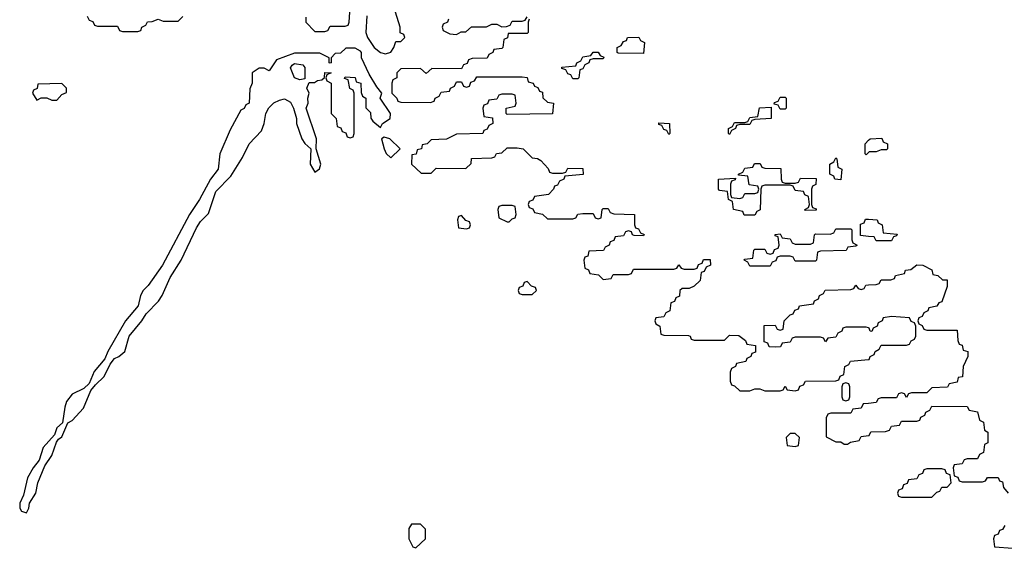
# Model space of a CAD drawing. Header units: inches. Extents: x 2710028 to 2964570, y 496606 to 722708.
# Tile 119 of 228: x 2826643 to 2830537, y 670972 to 673060. Entities that reach past the tile are written whole.
import ezdxf

# ---------------------------------------------------------------- set-up
doc = ezdxf.new("R2010")
doc.units = ezdxf.units.IN
doc.header["$MEASUREMENT"] = 0
doc.layers.add('C8627', color=7, linetype='Continuous')
doc.layers.add('C8637', color=7, linetype='Continuous')

msp = doc.modelspace()

# ---------------------------------------------------------------- linework, layer by layer
at = {"layer": 'C8627', "color": 6}
for points in [[(2826910, 673074), (2826918, 673058), (2826932.7, 673052.7), (2826938, 673038), (2826950, 673034), (2827030, 673034), (2827038, 673018), (2827050, 673014), (2827110, 673014), (2827122, 673018), (2827126, 673030), (2827142, 673038), (2827148.4, 673051.6), (2827167.3, 673052.7), (2827190, 673062), (2827210, 673054), (2827270, 673054), (2827287.3, 673072.7)], [(2827774, 673070), (2827774, 673050), (2827810, 673014), (2827850, 673014), (2827862, 673018), (2827870, 673034), (2827930, 673034), (2827942, 673038), (2827946, 673050), (2827948, 673090)], [(2828015.3, 673075.3), (2828011.3, 673010), (2828018, 672990), (2828044.7, 672950), (2828070, 672931), (2828090, 672924.7), (2828110, 672932), (2828122, 672950), (2828130, 672974), (2828150, 672974), (2828166, 672990), (2828162, 673002), (2828148, 673008), (2828148, 673030), (2828128.7, 673090)], [(2828338, 673062), (2828334, 673050), (2828318, 673042), (2828314, 673030), (2828318, 673018), (2828343.6, 673003.6), (2828370, 673002), (2828388.4, 673011.6), (2828407.3, 673012.7), (2828430, 673032), (2828488.4, 673031.6), (2828510, 673042), (2828530, 673042), (2828550, 673032), (2828567.3, 673032.7), (2828582, 673038), (2828590, 673054), (2828630, 673054), (2828642, 673058), (2828650, 673072)], [(2828658, 673062), (2828654, 673050), (2828654, 673010), (2828650, 673006), (2828574, 673006), (2828571.6, 672988.4), (2828558, 672982), (2828554, 672950), (2828550, 672946), (2828518, 672942), (2828514, 672930), (2828498, 672922), (2828491.6, 672908.4), (2828432.7, 672907.3), (2828418, 672902), (2828412.7, 672887.3), (2828398, 672882), (2828390, 672866), (2828272.7, 672867.3), (2828250, 672848), (2828227.3, 672867.3), (2828150, 672866), (2828134, 672850), (2828134, 672830), (2828118, 672822), (2828114, 672810), (2828114, 672770), (2828134, 672750), (2828138, 672738), (2828150, 672734), (2828267.3, 672732.7), (2828282, 672738), (2828286, 672750), (2828302, 672758), (2828310, 672774), (2828342, 672778), (2828346, 672790), (2828362, 672798), (2828370, 672814), (2828390, 672814), (2828398, 672798), (2828410, 672794), (2828422, 672798), (2828427.3, 672812.7), (2828442, 672818), (2828450, 672834), (2828630, 672834), (2828650, 672832), (2828654, 672814), (2828674, 672810), (2828678, 672798), (2828692, 672792), (2828698, 672778), (2828710, 672774), (2828712, 672752), (2828730, 672734), (2828754, 672730), (2828750, 672688), (2828570, 672686), (2828566, 672690), (2828566, 672710), (2828602, 672718), (2828606, 672730), (2828602, 672762), (2828590, 672766), (2828550, 672766), (2828538, 672762), (2828530, 672746), (2828498, 672742), (2828492.7, 672727.3), (2828478, 672722), (2828474, 672710), (2828478, 672678), (2828512.7, 672672.7), (2828514, 672650), (2828498, 672642), (2828492, 672628), (2828478, 672622), (2828474, 672610), (2828370, 672608), (2828330, 672588.7), (2828270, 672586), (2828254, 672570), (2828234, 672566), (2828232, 672550), (2828214, 672546), (2828211.1, 672528.9), (2828194, 672526), (2828192, 672490), (2828230, 672454), (2828270, 672454), (2828290, 672474), (2828407.3, 672472.7), (2828428, 672492), (2828430, 672512), (2828510, 672514), (2828522, 672518), (2828528.4, 672531.6), (2828550, 672534), (2828570, 672554), (2828610, 672554), (2828634, 672550), (2828670, 672514), (2828690, 672512), (2828703.6, 672503.6), (2828732.7, 672472.7), (2828738, 672458), (2828750, 672454), (2828790, 672454), (2828802, 672458), (2828810, 672474), (2828870, 672472), (2828871.3, 672448.7), (2828798, 672442), (2828794, 672430), (2828778, 672422), (2828770, 672406), (2828758, 672402), (2828754, 672390), (2828734, 672370), (2828678, 672362), (2828672.7, 672347.3), (2828658, 672342), (2828654, 672330), (2828658, 672318), (2828672.7, 672312.7), (2828678, 672298), (2828710, 672292), (2828730, 672274), (2828830, 672274), (2828842, 672278), (2828850, 672292), (2828870, 672294), (2828910, 672294), (2828918, 672278), (2828930, 672274), (2828942, 672278), (2828946, 672310), (2828950, 672314), (2828970, 672314), (2828978, 672298), (2828992.7, 672292.7), (2829074, 672290), (2829074, 672250), (2829078, 672238), (2829090, 672234), (2829098, 672218), (2829112, 672212), (2829110, 672206), (2829072.7, 672207.3), (2829066, 672210), (2829062, 672222), (2829050, 672226), (2829038, 672222), (2829030, 672206), (2828998, 672202), (2828992.7, 672187.3), (2828978, 672182), (2828974, 672170), (2828958, 672162), (2828951.6, 672148.4), (2828894, 672146), (2828890, 672126), (2828878, 672122), (2828874, 672110), (2828878, 672078), (2828892, 672072), (2828898, 672058), (2828931.6, 672051.6), (2828950, 672034), (2828982, 672038), (2828990, 672054), (2829050, 672054), (2829062, 672058), (2829070, 672074), (2829230, 672074), (2829242, 672078), (2829250, 672092), (2829258, 672078), (2829270, 672074), (2829310, 672074), (2829322, 672078), (2829327.3, 672092.7), (2829342, 672098), (2829347.3, 672112.7), (2829372.7, 672112.7), (2829374, 672090), (2829358, 672082), (2829350, 672066), (2829338, 672062), (2829334, 672030), (2829310, 672008), (2829290, 671998), (2829262, 671998), (2829254, 671990), (2829252.7, 671967.3), (2829238, 671962), (2829232.7, 671947.3), (2829218, 671942), (2829214, 671910), (2829198, 671902), (2829190, 671886), (2829158, 671882), (2829154, 671870), (2829158, 671858), (2829174, 671850), (2829178, 671818), (2829190, 671814), (2829287.3, 671812.7), (2829294, 671810), (2829298, 671798), (2829310, 671794), (2829430, 671794), (2829450, 671814), (2829487.3, 671812.7), (2829512.7, 671792.7), (2829518, 671778), (2829552.7, 671772.7), (2829552.7, 671747.3), (2829538, 671742), (2829534, 671730), (2829518, 671722), (2829514, 671710), (2829478, 671702), (2829474, 671690), (2829458, 671682), (2829452.7, 671667.3), (2829452.7, 671632.7), (2829458, 671618), (2829470, 671614), (2829490, 671594), (2829530, 671594), (2829550, 671602), (2829570, 671602), (2829590, 671594), (2829650, 671594), (2829662, 671598), (2829670, 671612), (2829678, 671598), (2829710, 671594), (2829722, 671598), (2829727.3, 671612.7), (2829742, 671618), (2829750, 671632), (2829870, 671634), (2829882, 671638), (2829888, 671652), (2829902, 671658), (2829906, 671690), (2829922, 671698), (2829928.4, 671711.6), (2830000, 671717.8)], [(2830000, 672536), (2829990, 672526), (2829986, 672530), (2829986, 672570), (2830000, 672584)], [(2830000, 672204.1), (2829967.3, 672207.3), (2829967.3, 672252.7), (2829982, 672258), (2829988, 672272), (2830000, 672271.5)], [(2830000, 671842.7), (2829990, 671846), (2829910, 671846), (2829898, 671842), (2829894, 671830), (2829878, 671822), (2829870, 671806), (2829838, 671802), (2829830, 671788), (2829822, 671802), (2829810, 671806), (2829710, 671806), (2829698, 671802), (2829690, 671786), (2829658, 671782), (2829651.6, 671768.4), (2829630, 671766), (2829607.3, 671767.3), (2829602, 671782), (2829587.3, 671787.3), (2829587.3, 671852.7), (2829630, 671854), (2829638, 671838), (2829650, 671834), (2829662, 671838), (2829666, 671870), (2829690, 671894), (2829702, 671898), (2829708, 671912), (2829722, 671918), (2829726, 671930), (2829782, 671938), (2829786, 671950), (2829802, 671958), (2829806, 671970), (2829822, 671978), (2829828.4, 671991.6), (2829930, 671994), (2829942, 671998), (2829950, 672012), (2829958, 671998), (2829970, 671994), (2829982, 671998), (2829988.4, 672011.6), (2830000, 672012.3)], [(2830000, 671544.5), (2829978, 671542), (2829970, 671526), (2829938, 671522), (2829930, 671506), (2829850, 671506), (2829838, 671502), (2829832.7, 671487.3), (2829832.7, 671412.7), (2829870, 671392), (2829890, 671392), (2829903.6, 671383.6), (2829916.4, 671383.6), (2829928.4, 671391.6), (2829962, 671398), (2829970, 671414), (2830000, 671417.7)]]:
    msp.add_lwpolyline(points, dxfattribs=at)
for points in [[(2829110, 672926), (2829010, 672928), (2829006, 672930), (2829006, 672950), (2829022, 672958), (2829030, 672974), (2829042, 672978), (2829046, 672990), (2829091.3, 672991.3), (2829098, 672978), (2829114, 672970)], [(2827970, 672948), (2827932.7, 672947.3), (2827911.6, 672928.4), (2827890, 672926), (2827874, 672910), (2827874, 672890), (2827870, 672888), (2827866, 672890), (2827866, 672910), (2827830, 672928), (2827730, 672928), (2827658, 672902), (2827630, 672858), (2827610, 672868), (2827590, 672868), (2827562, 672850), (2827562, 672810), (2827552.7, 672787.3), (2827550.7, 672730), (2827536.9, 672723.1), (2827530, 672709), (2827516.9, 672703.1), (2827474.8, 672625.2), (2827434.9, 672530), (2827428, 672470), (2827397.3, 672430), (2827353.4, 672350), (2827314, 672290), (2827207.3, 672090), (2827150.4, 672009.6), (2827130.7, 671990), (2827120.7, 671970), (2827110.7, 671929.3), (2827060.7, 671870), (2826991, 671750), (2826979.1, 671720.9), (2826937.3, 671670), (2826917.3, 671622.7), (2826896.3, 671603.7), (2826850, 671581.2), (2826828, 671552), (2826820.7, 671530), (2826812.7, 671467.3), (2826790, 671448), (2826779.8, 671420.2), (2826736, 671370), (2826719.8, 671320.2), (2826696, 671290), (2826674, 671250), (2826658, 671182), (2826644, 671150), (2826642.8, 671130), (2826650, 671118), (2826670, 671112), (2826679, 671130), (2826682, 671150), (2826706, 671190), (2826714.5, 671230), (2826742, 671298), (2826770, 671338), (2826788.4, 671391.6), (2826796.5, 671403.5), (2826810, 671412), (2826832.7, 671467.3), (2826850, 671477.3), (2826894.5, 671525.5), (2826924.7, 671595.3), (2826942, 671618), (2826977.2, 671650), (2827000.1, 671699.9), (2827018, 671722), (2827035.3, 671730), (2827059, 671750), (2827076, 671810), (2827126, 671870), (2827142.5, 671897.5), (2827191.5, 671948.5), (2827206, 671970), (2827238, 672042), (2827282, 672110), (2827342, 672238), (2827357.2, 672262.7), (2827390, 672294.8), (2827418.4, 672381.6), (2827478.3, 672441.7), (2827524.2, 672515.8), (2827549.7, 672570.3), (2827598.4, 672621.6), (2827609.6, 672650), (2827616.2, 672690), (2827627.6, 672712.4), (2827647.9, 672732.1), (2827670, 672742.4), (2827690, 672746.8), (2827714, 672734), (2827726, 672710), (2827738, 672670), (2827738, 672650), (2827758.8, 672590), (2827770, 672571.3), (2827794, 672550), (2827791, 672490), (2827810, 672458), (2827828.9, 672471.1), (2827833.2, 672490), (2827815.3, 672550), (2827817.2, 672590), (2827775.3, 672710), (2827784, 672730), (2827782, 672750), (2827788, 672770), (2827778, 672790), (2827788, 672812), (2827808, 672812), (2827820.4, 672819.6), (2827838, 672822), (2827848, 672832), (2827850, 672852), (2827874, 672850), (2827858, 672842), (2827854, 672830), (2827858, 672818), (2827874, 672810), (2827874, 672690), (2827894, 672670), (2827898, 672638), (2827912.7, 672632.7), (2827918, 672618), (2827932.7, 672612.7), (2827938, 672598), (2827950, 672594), (2827962, 672598), (2827966, 672610), (2827966, 672770), (2827962, 672782), (2827948.4, 672788.4), (2827942, 672822), (2827927.3, 672827.3), (2827930, 672834), (2827970, 672831.3), (2827974, 672814), (2827991.3, 672810), (2827992.7, 672772.7), (2827998, 672758), (2828011.3, 672750), (2828012, 672712), (2828030, 672694), (2828031.1, 672671.1), (2828039.6, 672659.6), (2828070, 672634), (2828078, 672650), (2828108, 672670), (2828108.7, 672690), (2828068.7, 672750), (2828075.3, 672770), (2828054.6, 672794.6), (2828024.8, 672844.8), (2827994, 672910), (2827994, 672930), (2827990, 672935.3)], [(2828830, 672826), (2828822, 672842), (2828810, 672846), (2828802, 672862), (2828787.3, 672867.3), (2828787.3, 672872.7), (2828842, 672878), (2828846, 672890), (2828862, 672898), (2828870, 672914), (2828902, 672918), (2828910, 672932), (2828930, 672932), (2828938, 672918), (2828952.7, 672912.7), (2828950, 672906), (2828910, 672906), (2828898, 672902), (2828894, 672890), (2828878, 672882), (2828870, 672866), (2828858, 672862), (2828854, 672830), (2828850, 672826)], [(2827750, 672822.7), (2827729.6, 672830), (2827713.2, 672870), (2827720.1, 672879.9), (2827730, 672886.8), (2827762, 672882), (2827770.7, 672870.7), (2827770, 672826)], [(2826810, 672808), (2826714, 672806), (2826711.6, 672788.4), (2826698, 672782), (2826694, 672770), (2826710, 672742), (2826728, 672752), (2826750, 672751.3), (2826770, 672742), (2826790, 672742), (2826810, 672764.7), (2826827.3, 672772.7), (2826828, 672790)], [(2829650, 672706), (2829642, 672722), (2829626, 672726), (2829627.3, 672732.7), (2829642, 672738), (2829650, 672754), (2829670, 672754), (2829674, 672750), (2829674, 672710), (2829670, 672706)], [(2829450, 672606), (2829446, 672610), (2829446, 672630), (2829462, 672638), (2829470, 672654), (2829510, 672654), (2829522, 672658), (2829530, 672674), (2829562, 672678), (2829568.4, 672711.6), (2829614, 672714), (2829614, 672670), (2829550, 672666), (2829538, 672662), (2829530, 672646), (2829490, 672646), (2829478, 672642), (2829474, 672630), (2829458, 672622)], [(2829210, 672606), (2829202, 672622), (2829190, 672626), (2829182, 672642), (2829170, 672646), (2829170, 672652), (2829212, 672650), (2829214, 672610)], [(2828083.6, 672596.4), (2828074, 672590), (2828084.7, 672550), (2828091.6, 672531.6), (2828110, 672514), (2828148, 672550), (2828106, 672590)], [(2829670, 672414), (2829710, 672414), (2829722, 672418), (2829730, 672434), (2829792.7, 672432.7), (2829791.6, 672408.4), (2829778, 672402), (2829774, 672390), (2829774, 672330), (2829778, 672318), (2829792.7, 672312.7), (2829792.7, 672307.3), (2829750, 672306), (2829748, 672310), (2829762, 672318), (2829766, 672330), (2829762, 672362), (2829748, 672368), (2829742, 672382), (2829710, 672386), (2829702, 672402), (2829690, 672406), (2829590, 672406), (2829578, 672402), (2829574, 672390), (2829571.6, 672308.4), (2829558, 672302), (2829550, 672288), (2829508.4, 672288.4), (2829502, 672302), (2829466, 672310), (2829462, 672342), (2829446, 672350), (2829442, 672382), (2829410, 672386), (2829406, 672390), (2829406, 672430), (2829474, 672434), (2829472.7, 672427.3), (2829458, 672422), (2829454, 672410), (2829454, 672370), (2829458, 672358), (2829490, 672354), (2829502, 672358), (2829510, 672374), (2829550, 672374), (2829562, 672378), (2829566, 672390), (2829562, 672402), (2829527.3, 672407.3), (2829522, 672442), (2829486, 672446), (2829486, 672450), (2829502, 672458), (2829510, 672474), (2829542, 672478), (2829548.4, 672491.6), (2829571.6, 672491.6), (2829578, 672478), (2829590, 672474), (2829652.7, 672472.7), (2829654, 672430), (2829658, 672418)], [(2829890, 672428), (2829866, 672430), (2829862, 672442), (2829846, 672450), (2829846, 672490), (2829862, 672498), (2829870, 672514), (2829874, 672510), (2829878, 672478), (2829894, 672470)], [(2828590, 672326), (2828550, 672326), (2828538, 672322), (2828534, 672310), (2828538, 672278), (2828570, 672262), (2828578, 672262), (2828590, 672274), (2828602, 672278), (2828606, 672290), (2828602, 672322)], [(2828390, 672286), (2828378, 672282), (2828374, 672270), (2828378, 672238), (2828410, 672234), (2828422, 672238), (2828426, 672250), (2828422, 672262), (2828407.3, 672267.3)], [(2829710, 672106), (2829702, 672122), (2829690, 672126), (2829650, 672126), (2829638, 672122), (2829632.7, 672107.3), (2829618, 672102), (2829610, 672086), (2829530, 672086), (2829522, 672102), (2829508, 672110), (2829510, 672114), (2829542, 672118), (2829546, 672150), (2829550, 672154), (2829590, 672154), (2829598, 672138), (2829610, 672134), (2829622, 672138), (2829627.3, 672152.7), (2829642, 672158), (2829646, 672170), (2829642, 672202), (2829630, 672206), (2829630, 672212), (2829650, 672214), (2829658, 672198), (2829690, 672194), (2829698, 672178), (2829710, 672174), (2829770, 672174), (2829782, 672178), (2829786, 672210), (2829790, 672214), (2829847.3, 672212.7), (2829862, 672218), (2829870, 672234), (2829930, 672234), (2829934, 672230), (2829934, 672190), (2829938, 672178), (2829954, 672170), (2829950, 672166), (2829918, 672162), (2829911.6, 672148.4), (2829810, 672146), (2829798, 672142), (2829794, 672110), (2829790, 672106)], [(2828650, 672026), (2828638, 672022), (2828632.7, 672007.3), (2828618, 672002), (2828614, 671990), (2828618, 671978), (2828630, 671974), (2828670, 671974), (2828686, 671990), (2828682, 672002), (2828667.3, 672007.3)], [(2829910, 671626), (2829898, 671622), (2829894, 671610), (2829894, 671570), (2829898, 671558), (2829910, 671554), (2829922, 671558), (2829926, 671570), (2829926, 671610), (2829922, 671622)], [(2829710, 671426), (2829690, 671426), (2829674, 671410), (2829678, 671378), (2829710, 671374), (2829722, 671378), (2829726, 671410)], [(2828227.3, 671067.3), (2828192.7, 671067.3), (2828182, 671050), (2828182, 671010), (2828198, 670978), (2828210, 670974), (2828248, 671010), (2828247.3, 671047.3)]]:
    msp.add_lwpolyline(points, close=True, dxfattribs=at)
at = {"layer": 'C8637', "color": 6}
for points in [[(2830000, 672584), (2830006, 672590), (2830051.6, 672591.6), (2830058, 672578), (2830074, 672570), (2830074, 672550), (2830070, 672546), (2830050, 672546), (2830030, 672538), (2830002, 672538), (2830000, 672536)], [(2830000, 672271.5), (2830034, 672270), (2830038, 672258), (2830054, 672250), (2830058, 672218), (2830112.7, 672212.7), (2830110, 672206), (2830098, 672202), (2830090, 672186), (2830030, 672186), (2830022, 672202), (2830000, 672204.1)], [(2830000, 672012.3), (2830030, 672014), (2830042, 672018), (2830050, 672032), (2830087.3, 672032.7), (2830102, 672038), (2830106, 672050), (2830142, 672058), (2830146, 672070), (2830167.3, 672072.7), (2830190, 672091.3), (2830214, 672090), (2830250, 672072), (2830254, 672054), (2830274, 672050), (2830292.7, 672032.7), (2830310, 672032), (2830310, 672006), (2830290, 671946), (2830278, 671942), (2830270, 671928), (2830238, 671922), (2830234, 671910), (2830218, 671902), (2830212, 671888), (2830198, 671882), (2830194, 671870), (2830198, 671858), (2830212, 671852), (2830218, 671838), (2830230, 671834), (2830350, 671834), (2830352.7, 671792.7), (2830358, 671778), (2830370, 671774), (2830374, 671754), (2830392, 671750), (2830392, 671730), (2830374, 671690), (2830371.1, 671648.9), (2830354, 671646), (2830350, 671628), (2830318, 671622), (2830311.6, 671608.4), (2830250, 671606), (2830230, 671586), (2830170, 671586), (2830158, 671582), (2830150, 671568), (2830142, 671582), (2830130, 671586), (2830118, 671582), (2830110, 671566), (2830050, 671566), (2830038, 671562), (2830030, 671548), (2830000, 671544.5)], [(2830000, 671717.8), (2830002, 671718), (2830006, 671730), (2830022, 671738), (2830026, 671750), (2830042, 671758), (2830050, 671774), (2830150, 671774), (2830162, 671778), (2830168, 671792), (2830182, 671798), (2830186, 671810), (2830186, 671850), (2830182, 671862), (2830168, 671868), (2830162, 671882), (2830090, 671888), (2830058, 671882), (2830054, 671870), (2830038, 671862), (2830034, 671850), (2830018, 671842), (2830012, 671828), (2830006, 671830), (2830002, 671842), (2830000, 671842.7)], [(2830000, 671417.7), (2830002, 671418), (2830008.4, 671431.6), (2830067.3, 671432.7), (2830082, 671438), (2830090, 671454), (2830122, 671458), (2830130, 671474), (2830190, 671474), (2830202, 671478), (2830206, 671490), (2830222, 671498), (2830226, 671510), (2830242, 671518), (2830250, 671534), (2830390, 671532), (2830398, 671518), (2830431.1, 671511.1), (2830438, 671478), (2830454, 671470), (2830458, 671438), (2830471.1, 671431.1), (2830471.1, 671388.9), (2830458, 671382), (2830454, 671350), (2830438, 671342), (2830430, 671326), (2830390, 671326), (2830378, 671322), (2830370, 671306), (2830338, 671302), (2830334, 671290), (2830338, 671258), (2830352.7, 671252.7), (2830358, 671238), (2830370, 671234), (2830450, 671234), (2830462, 671238), (2830470, 671252), (2830511.6, 671251.6), (2830518, 671238), (2830530, 671234), (2830532.7, 671212.7), (2830552, 671190)], [(2830538, 671062), (2830530, 671046), (2830518, 671042), (2830512.7, 671027.3), (2830498, 671022), (2830494, 671010), (2830498, 670978), (2830570, 670972)]]:
    msp.add_lwpolyline(points, dxfattribs=at)
msp.add_lwpolyline([(2830290, 671286), (2830230, 671286), (2830218, 671282), (2830212.7, 671267.3), (2830198, 671262), (2830190, 671246), (2830158, 671242), (2830152.7, 671227.3), (2830138, 671222), (2830132.7, 671207.3), (2830118, 671202), (2830114, 671190), (2830118, 671178), (2830130, 671174), (2830250, 671174), (2830270, 671194), (2830282, 671198), (2830290, 671214), (2830310, 671214), (2830326, 671230), (2830322, 671262), (2830307.3, 671267.3), (2830302, 671282)], close=True, dxfattribs=at)

doc.saveas('drawing.dxf')
